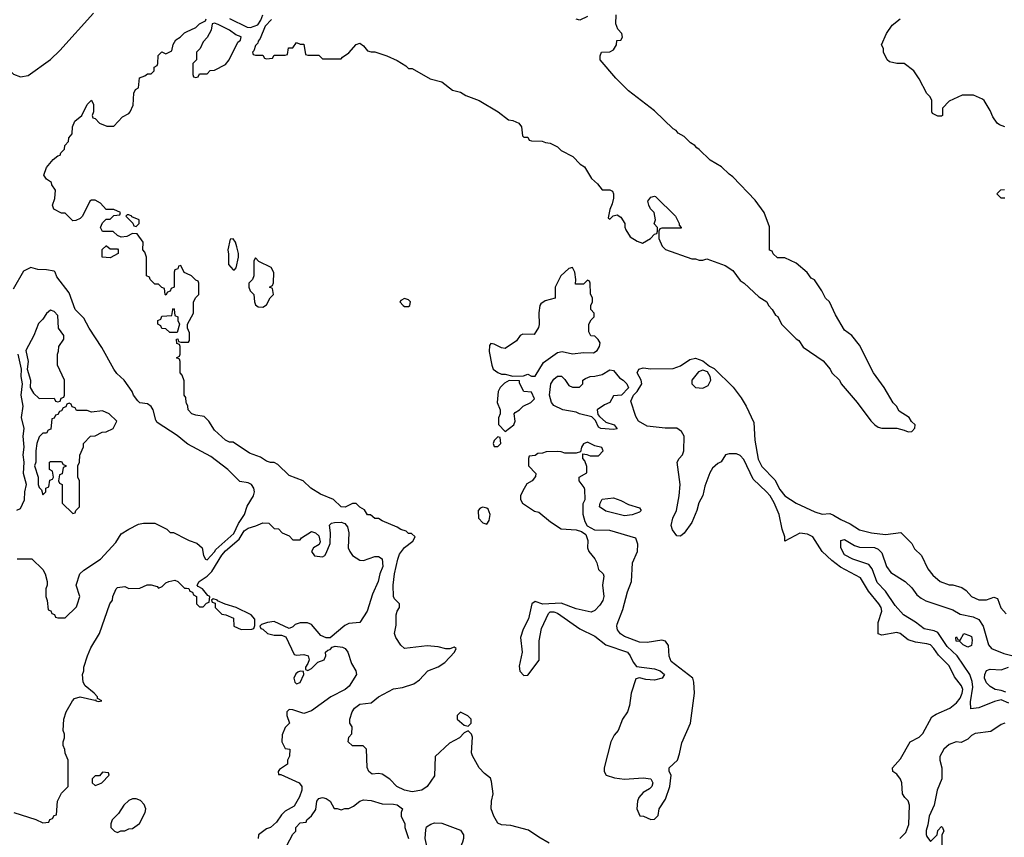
# Model space of a CAD drawing. Header units: inches. Extents: x 2671394 to 2765652, y 830470 to 955458.
# Tile 20 of 256: x 2689105 to 2694386, y 860617 to 865005. Entities that reach past the tile are written whole.
import ezdxf

# ---------------------------------------------------------------- set-up
doc = ezdxf.new("R2010")
doc.units = ezdxf.units.IN
doc.header["$MEASUREMENT"] = 0
doc.layers.add('C6886', color=7, linetype='Continuous')
doc.layers.add('C6896', color=7, linetype='Continuous')

msp = doc.modelspace()

# ---------------------------------------------------------------- linework, layer by layer
at = {"layer": 'C6886', "color": 2}
for points, elevation in [([(2688670, 865011.3), (2688711.6, 864991.6), (2688790, 864982), (2688810, 864972), (2688843.6, 864943.6), (2688870, 864914), (2688890, 864912), (2688972, 864830), (2688990, 864794), (2689071.6, 864711.6), (2689110, 864698), (2689150, 864704.7), (2689270, 864790.8), (2689320.1, 864839.9), (2689501, 865039)], 26), ([(2690000, 863642.3), (2689988, 863648), (2689970, 863686), (2689958, 863682), (2689952.7, 863667.3), (2689938, 863662), (2689934, 863650), (2689934, 863570), (2689918, 863562), (2689912.7, 863547.3), (2689898, 863542), (2689890, 863526), (2689886, 863530), (2689882, 863562), (2689867.3, 863567.3), (2689850, 863586), (2689830, 863586), (2689806, 863610), (2689802, 863622), (2689786, 863630), (2689786, 863730), (2689776.4, 863756.4), (2689766, 863770), (2689768, 863810), (2689734.6, 863854.6), (2689710, 863858), (2689679.6, 863840.4), (2689650, 863838), (2689630, 863846), (2689607.3, 863867.3), (2689548.7, 863868.7), (2689538, 863890), (2689550, 863914), (2689570, 863934), (2689590, 863934), (2689610, 863954), (2689642, 863958), (2689646, 863970), (2689610, 863986), (2689570, 863986), (2689539.3, 864019.3), (2689510, 864035.3), (2689490, 864035.3), (2689482, 864030), (2689442, 863950), (2689430, 863938), (2689407.3, 863927.3), (2689390, 863926), (2689350, 863966), (2689330, 863966), (2689288.4, 863988.4), (2689282, 864010), (2689294.6, 864045.4), (2689298, 864090), (2689278, 864118), (2689275.3, 864130), (2689248.7, 864148.7), (2689235.3, 864170), (2689250, 864211.3), (2689285.6, 864254.4), (2689310, 864274), (2689322, 864278), (2689326, 864290), (2689346, 864310), (2689348, 864330), (2689368, 864350), (2689368.7, 864371.3), (2689387.3, 864392.7), (2689388.7, 864428.7), (2689400.2, 864459.8), (2689438, 864490), (2689468, 864550), (2689490, 864572), (2689502, 864550), (2689502, 864510), (2689494, 864490), (2689498, 864478), (2689510, 864474), (2689534, 864450), (2689572.7, 864432.7), (2689610, 864434), (2689656.4, 864483.6), (2689690, 864502), (2689698, 864510), (2689714.6, 864545.4), (2689718, 864610), (2689726, 864630), (2689742, 864638), (2689747.3, 864692.7), (2689776.4, 864703.6), (2689790, 864714), (2689810, 864714), (2689826, 864730), (2689826, 864750), (2689842, 864758), (2689846, 864770), (2689847.3, 864812.7), (2689868.4, 864831.6), (2689890, 864822), (2689922, 864838), (2689928.4, 864871.6), (2689943.1, 864896.9), (2689966, 864910), (2689990, 864934), (2690000, 864938.7)], 22), ([(2690000, 862732.7), (2689950, 862773.2), (2689842.9, 862842.9), (2689835.1, 862855.1), (2689822, 862910), (2689810, 862929.2), (2689790, 862942.7), (2689750, 862949), (2689738.6, 862958.6), (2689715.3, 862990), (2689709, 863010), (2689666, 863070), (2689626.7, 863106.7), (2689610, 863129.2), (2689546.2, 863246.2), (2689478, 863350), (2689450, 863402), (2689402.7, 863450), (2689370, 863539), (2689304.7, 863624.7), (2689295.3, 863650), (2689290, 863655.3), (2689250, 863662), (2689203.1, 863663.1), (2689164.7, 863675.3), (2689125.4, 863654.6), (2689070, 863558)], 26), ([(2690000, 862946), (2689998, 862950), (2689996.4, 862976.4), (2689988, 862990), (2689987.3, 863067.3), (2689976.4, 863096.4), (2689966, 863110), (2689966, 863170), (2689962, 863182), (2689946, 863190), (2689962, 863198), (2689966, 863210), (2689966, 863250), (2689962, 863262), (2689947.3, 863267.3), (2689946, 863290), (2689952.7, 863292.7), (2689958, 863278), (2689970, 863274), (2690000, 863274)], 22), ([(2689090, 862372), (2689110, 862382), (2689131.9, 862428.1), (2689133.2, 862470), (2689141.2, 862510), (2689125.2, 862570), (2689128.7, 862630), (2689124, 862670), (2689129, 862710), (2689124, 862770), (2689129, 862810), (2689115.3, 862870), (2689124, 862930), (2689114, 862990), (2689121.2, 863050), (2689114, 863090), (2689115.3, 863130), (2689098, 863210)], 30), ([(2689091.6, 862111.6), (2689170, 862112), (2689230, 862054), (2689242, 862030), (2689252, 861990), (2689252, 861970), (2689244.7, 861950), (2689244.7, 861910), (2689252.7, 861887.3), (2689258, 861838), (2689272.7, 861832.7), (2689278, 861818), (2689292.7, 861812.7), (2689298, 861798), (2689310, 861794), (2689350, 861794), (2689410, 861854), (2689415.3, 861870), (2689428, 861910), (2689408.7, 861970), (2689428.7, 862030), (2689449.4, 862050.6), (2689539, 862110), (2689621.5, 862198.5), (2689650, 862244.7), (2689690, 862271.3), (2689743.1, 862296.9), (2689770, 862302), (2689830, 862302), (2689894, 862270), (2689912.7, 862252.7), (2689930, 862252), (2690000, 862217)], 26), ([(2689074, 860750), (2689191.6, 860711.6), (2689230, 860694), (2689262, 860698), (2689267.3, 860712.7), (2689282, 860718), (2689290, 860734), (2689302, 860738), (2689308, 860810), (2689330, 860854), (2689366, 860890), (2689366, 861030), (2689348.4, 861068.4), (2689347.3, 861087.3), (2689338, 861110), (2689338, 861130), (2689346, 861150), (2689346, 861170), (2689338, 861190), (2689342, 861250), (2689355.3, 861290), (2689388.7, 861350), (2689399, 861361), (2689430, 861370.7), (2689508, 861352), (2689514, 861354), (2689514, 861350), (2689530, 861346), (2689546, 861350), (2689522, 861362), (2689522, 861370), (2689504, 861390), (2689457.2, 861430), (2689445.2, 861450), (2689442, 861490), (2689448.7, 861510), (2689448.7, 861530), (2689469, 861590), (2689486.8, 861633.2), (2689534, 861710), (2689589.3, 861870), (2689604, 861890), (2689605.2, 861910), (2689622, 861950), (2689630, 861958), (2689670, 861962), (2689690, 861952), (2689750, 861954), (2689788.9, 861971.1), (2689810, 861972), (2689842, 861962), (2689850, 861954), (2689870, 861962), (2689890, 861982), (2689906, 861990), (2689936.9, 861996.9), (2689954, 861990), (2689990, 861954), (2690000, 861953.4)], 22)]:
    msp.add_lwpolyline(points, dxfattribs=dict(at, elevation=elevation))
for points, elevation in [([(2689690, 863958), (2689682, 863958), (2689674, 863950), (2689712.7, 863912.7), (2689718, 863898), (2689730, 863894), (2689746, 863910), (2689746, 863930), (2689706, 863946), (2689706, 863950)], 22), ([(2689590, 863774), (2689630, 863774), (2689634, 863770), (2689634, 863750), (2689590, 863726), (2689548, 863730), (2689548.4, 863771.6), (2689568.4, 863791.6), (2689571.6, 863791.6)], 22), ([(2689270, 863446), (2689250, 863428), (2689230, 863398), (2689206.4, 863373.6), (2689181, 863310), (2689138.8, 863230), (2689150.7, 863170), (2689144.7, 863130), (2689162.8, 863070), (2689161, 863030), (2689179.8, 862999.8), (2689210, 862972), (2689290, 862974), (2689298, 862958), (2689310, 862954), (2689322, 862958), (2689327.3, 862972.7), (2689342, 862978), (2689346, 862990), (2689346, 863070), (2689308, 863150), (2689308, 863210), (2689314, 863226), (2689315.3, 863250), (2689342, 863290), (2689342, 863310), (2689314, 863350), (2689310, 863418), (2689290, 863438)], 30), ([(2689910, 863326), (2689890, 863346), (2689867.3, 863347.3), (2689862, 863362), (2689846, 863370), (2689846, 863390), (2689862, 863398), (2689867.3, 863412.7), (2689922, 863418), (2689926, 863450), (2689930, 863454), (2689934, 863450), (2689938, 863418), (2689954, 863410), (2689954, 863390), (2689962, 863370), (2689950, 863326)], 22), ([(2689370, 862946), (2689358, 862942), (2689352.7, 862927.3), (2689338, 862922), (2689330, 862906), (2689318, 862902), (2689310, 862886), (2689298, 862882), (2689290, 862866), (2689278, 862862), (2689272.7, 862807.3), (2689258, 862802), (2689250, 862786), (2689230, 862786), (2689210, 862766), (2689198, 862730), (2689191.3, 862690), (2689191.3, 862630), (2689184.7, 862610), (2689204.7, 862550), (2689204.7, 862510), (2689210, 862494), (2689222, 862482), (2689230, 862454), (2689246, 862470), (2689246, 862490), (2689262, 862498), (2689267.3, 862532.7), (2689282, 862538), (2689286, 862550), (2689282, 862582), (2689266, 862590), (2689266, 862630), (2689270, 862634), (2689330, 862634), (2689338, 862618), (2689352.7, 862612.7), (2689352.7, 862607.3), (2689338, 862602), (2689332.7, 862567.3), (2689318, 862562), (2689314, 862530), (2689318, 862518), (2689334, 862510), (2689334, 862410), (2689390, 862354), (2689402, 862358), (2689406, 862370), (2689426, 862390), (2689426, 862530), (2689418, 862550), (2689418, 862610), (2689426, 862630), (2689427.3, 862667.3), (2689447.3, 862712.7), (2689448, 862730), (2689486, 862770), (2689510, 862772), (2689548.4, 862791.6), (2689570, 862792), (2689606, 862810), (2689626, 862850), (2689586, 862890), (2689550, 862906), (2689490, 862898), (2689467.3, 862907.3), (2689410, 862908), (2689402, 862922), (2689387.3, 862927.3), (2689382, 862942)], 30), ([(2689550, 860966), (2689532.7, 860947.3), (2689510, 860946), (2689494, 860930), (2689494, 860910), (2689510, 860894), (2689530, 860902), (2689546, 860910), (2689586, 860950), (2689582, 860962)], 22), ([(2689730, 860824), (2689710, 860824), (2689690, 860814), (2689664.7, 860790), (2689635.3, 860744.7), (2689602, 860710), (2689594, 860690), (2689594, 860670), (2689614, 860650), (2689630, 860642), (2689648.4, 860651.6), (2689670, 860652), (2689690, 860662), (2689710, 860664.7), (2689748.4, 860691.6), (2689778, 860750), (2689782, 860770), (2689773.6, 860793.6), (2689753.6, 860813.6)], 22)]:
    msp.add_lwpolyline(points, close=True, dxfattribs=dict(at, elevation=elevation))
at = {"layer": 'C6896', "color": 2}
for points, elevation in [([(2690000, 864938.7), (2690050, 864962), (2690070, 864982), (2690102, 864998), (2690106, 865010)], 22), ([(2690230, 865011), (2690324.9, 864964.9), (2690343.5, 864963.5), (2690383.1, 864976.9), (2690398.6, 865001.4), (2690409.6, 865030.4)], 22), ([(2690455.3, 865004.7), (2690422, 864970), (2690396, 864904), (2690384.7, 864890), (2690382, 864878), (2690370, 864866), (2690362, 864838), (2690354, 864830), (2690358, 864818), (2690370, 864814), (2690410, 864814), (2690418, 864798), (2690430, 864794), (2690462, 864798), (2690470, 864814), (2690530, 864814), (2690542, 864818), (2690547.3, 864852.7), (2690570, 864854), (2690590, 864882), (2690610, 864874), (2690630, 864874), (2690638, 864818), (2690650, 864814), (2690710, 864814), (2690730, 864794), (2690830, 864794), (2690836.4, 864803.6), (2690870, 864826), (2690910, 864872), (2690930, 864878), (2690950, 864864.7), (2690970, 864838), (2690990, 864831.3), (2691010, 864831.3), (2691074, 864810), (2691130, 864784.7), (2691176.8, 864756.8), (2691190, 864742), (2691210, 864742), (2691306.8, 864686.8), (2691370.4, 864670.4), (2691426, 864626), (2691470, 864614.8), (2691498, 864598), (2691570, 864571), (2691671.3, 864510), (2691727.7, 864467.7), (2691750, 864463.8), (2691782.8, 864450), (2691797.3, 864430), (2691802, 864382), (2691810, 864374), (2691830, 864374), (2691838, 864358), (2691850, 864354), (2691907.3, 864352.7), (2691924.7, 864344.7), (2691950, 864342), (2691990, 864322), (2692010, 864302), (2692072, 864270), (2692112, 864230), (2692134.4, 864214.4), (2692171.6, 864151.6), (2692203.6, 864123.6), (2692230, 864092), (2692270, 864091.3), (2692284.7, 864084.7), (2692290.6, 864070.6), (2692290, 864046), (2692284, 864016), (2692270, 863986), (2692262, 863942), (2692270, 863934), (2692288, 863952), (2692310, 863958), (2692330, 863944.7), (2692350.8, 863910), (2692351, 863891), (2692356.9, 863876.9), (2692379.6, 863839.6), (2692416.9, 863816.9), (2692445.4, 863805.4), (2692488, 863830), (2692510, 863854), (2692522, 863858), (2692526, 863870), (2692526, 863890), (2692509.1, 863909.1), (2692515.3, 863930), (2692509, 863970), (2692489.2, 863990), (2692479, 864010), (2692475.3, 864030), (2692490, 864052), (2692510, 864058), (2692515.3, 864055.3), (2692622, 863950), (2692642, 863910), (2692642, 863902), (2692654, 863890), (2692654, 863886), (2692550, 863886), (2692538, 863882), (2692534, 863870), (2692534, 863830), (2692552, 863790), (2692570, 863772), (2692710, 863722), (2692730, 863722), (2692750, 863714), (2692770, 863714), (2692790, 863722), (2692890, 863684.7), (2692930, 863658), (2692970, 863604.7), (2692990.7, 863590.7), (2693070, 863518), (2693112, 863490), (2693122, 863470), (2693142, 863450), (2693159.6, 863419.6), (2693170.9, 863410.9), (2693192, 863370), (2693270, 863292), (2693283.6, 863283.6), (2693307.1, 863247.1), (2693414.4, 863174.4), (2693452, 863130), (2693462, 863110), (2693502, 863070), (2693512, 863050), (2693598, 862950), (2693670, 862852), (2693692, 862830), (2693710, 862818), (2693730, 862812), (2693810, 862812), (2693850, 862802), (2693870, 862792), (2693890, 862794), (2693907.3, 862812.7), (2693908, 862830), (2693888.7, 862848.7), (2693875.3, 862870), (2693823.1, 862903.1), (2693808, 862930), (2693790, 862948), (2693741.2, 863030), (2693685.2, 863110), (2693610, 863258), (2693569, 863309), (2693530, 863338), (2693480.2, 863420.2), (2693448, 863490), (2693428, 863510), (2693408, 863550), (2693368.4, 863608.4), (2693350, 863618), (2693328.4, 863648.4), (2693270, 863698), (2693210, 863726), (2693170, 863726), (2693147.3, 863747.3), (2693142, 863762), (2693127.3, 863767.3), (2693127.3, 863892.7), (2693099, 863970), (2693050, 864035.3), (2692930, 864162), (2692910, 864175.3), (2692870, 864215.3), (2692808, 864250), (2692750, 864308), (2692736.4, 864316.4), (2692726, 864330), (2692703.1, 864343.1), (2692670, 864378), (2692636.4, 864396.4), (2692626, 864410), (2692610, 864418), (2692510, 864515.3), (2692370, 864622), (2692302, 864690), (2692218, 864790), (2692218, 864810), (2692226, 864830), (2692270, 864832), (2692290, 864842), (2692306, 864870), (2692307.3, 864892.7), (2692330, 864894), (2692338, 864910), (2692335.3, 864930), (2692314, 864954), (2692303.1, 864983.1), (2692304, 865030)], 22), ([(2692150, 865022), (2692110, 865002), (2692090, 865008)], 22), ([(2694390, 864429.2), (2694360.2, 864440.2), (2694348, 864450), (2694324, 864484), (2694310, 864518), (2694278, 864570), (2694270, 864578), (2694220.4, 864600.4), (2694159.6, 864600.4), (2694090, 864568), (2694054, 864530), (2694054, 864490), (2694050, 864486), (2694030, 864486), (2694002, 864502), (2693998, 864510), (2693998, 864570), (2693988, 864590), (2693970, 864608), (2693930, 864688), (2693902, 864730), (2693850, 864768.7), (2693810, 864768.7), (2693770, 864778), (2693758, 864790), (2693738, 864830), (2693738, 864850), (2693728, 864870), (2693755.3, 864930), (2693785.2, 864974.8), (2693828, 865010)], 18), ([(2694390, 864046), (2694370, 864046), (2694346, 864070), (2694368.4, 864091.6), (2694387.3, 864092.7)], 18), ([(2690000, 863274), (2690010, 863274), (2690016.4, 863283.6), (2690016.4, 863323.6), (2690006, 863350), (2690006, 863370), (2690038, 863430), (2690038, 863490), (2690050, 863514), (2690066, 863530), (2690066, 863590), (2690062, 863602), (2690050, 863606), (2690026, 863630), (2690000, 863642.3)], 22), ([(2693826, 860610), (2693858, 860642), (2693874, 860686), (2693877.4, 860790), (2693870, 860812.7), (2693852.7, 860830), (2693841.2, 860850), (2693837.2, 860910), (2693830, 860928), (2693810, 860955.3), (2693788, 860970), (2693786, 860990), (2693830, 861038), (2693882, 861130), (2693930, 861154.8), (2693950, 861174.8), (2693997.5, 861262.5), (2694021.6, 861278.4), (2694094, 861310), (2694130, 861338.8), (2694150, 861364), (2694159.6, 861390), (2694163.7, 861410), (2694156, 861430), (2694118.9, 861478.9), (2694090, 861537.2), (2694033.6, 861593.6), (2694009, 861630), (2693990, 861649), (2693970, 861656), (2693910, 861664), (2693870, 861677.2), (2693828, 861710), (2693810, 861716), (2693730, 861702), (2693710, 861708), (2693709, 861770), (2693729, 861830), (2693725.2, 861850), (2693714, 861870), (2693658, 861938), (2693615.3, 862010), (2693507.3, 862067.3), (2693461.6, 862101.6), (2693409, 862150), (2693359, 862230), (2693330, 862244), (2693290, 862248.7), (2693210, 862206), (2693209, 862230), (2693195.1, 862270), (2693178, 862350), (2693152.3, 862412.3), (2693130, 862449.4), (2693111, 862471), (2693039.4, 862539.4), (2692990, 862644), (2692970, 862665.2), (2692950, 862675.3), (2692910, 862675.3), (2692891.1, 862668.9), (2692867.5, 862632.5), (2692850, 862623.7), (2692821.5, 862598.5), (2692806.4, 862573.6), (2692779.6, 862500.4), (2692768.7, 862451.3), (2692748.7, 862411.3), (2692737.1, 862370), (2692710, 862306), (2692670, 862249.3), (2692650, 862233.2), (2692630, 862235.3), (2692606.8, 862266.8), (2692599.3, 862290), (2692609.2, 862329.2), (2692627.6, 862370), (2692642.9, 862450), (2692647, 862510), (2692632.3, 862630), (2692642.7, 862650), (2692660.9, 862670), (2692667.6, 862690), (2692669.4, 862770), (2692654.9, 862794.9), (2692630, 862812.3), (2692568.1, 862811.9), (2692470, 862822.9), (2692424.5, 862850), (2692410, 862875.3), (2692383.1, 862956.9), (2692398, 862990), (2692418, 863010), (2692442, 863050), (2692438, 863070), (2692418, 863110), (2692426, 863130), (2692450, 863136), (2692490.9, 863130.9), (2692610, 863133.4), (2692650, 863147.7), (2692699.1, 863180.9), (2692730, 863187.7), (2692770, 863173), (2692805.2, 863145.2), (2692830, 863132.7), (2692931.7, 863031.7), (2692975.4, 862975.4), (2693001.6, 862930), (2693043.4, 862843.4), (2693048.1, 862748.1), (2693066.4, 862646.4), (2693086.7, 862606.7), (2693156, 862536), (2693182.5, 862482.5), (2693209, 862449), (2693270.8, 862410), (2693370, 862363.7), (2693410, 862350.5), (2693450, 862354), (2693470, 862346), (2693510, 862321.6), (2693559.9, 862299.9), (2693610, 862266.8), (2693674, 862250), (2693750, 862242), (2693832, 862252), (2693890, 862194), (2693905.4, 862165.4), (2693942, 862130), (2693976.9, 862056.9), (2694003.5, 862023.5), (2694042, 861990), (2694090, 861971.3), (2694110.9, 861970.9), (2694158, 861958), (2694182, 861942), (2694211.3, 861910), (2694250, 861891), (2694290, 861891), (2694330, 861904.7), (2694350, 861898), (2694367.9, 861847.9), (2694396.8, 861816.8)], 18), ([(2691945.7, 860585.7), (2691890, 860617), (2691835.1, 860655.1), (2691740.5, 860680.5), (2691690, 860683.5), (2691670, 860692.3), (2691647.8, 860730), (2691634.7, 860770), (2691635.4, 860810), (2691644.2, 860850), (2691636.6, 860916.6), (2691630, 860934), (2691598.6, 860958.6), (2691569.4, 860989.4), (2691534.6, 861054.6), (2691528.7, 861070), (2691533.6, 861153.6), (2691528, 861170), (2691510, 861188), (2691490, 861178), (2691464.7, 861150), (2691410, 861121.2), (2691334, 861050), (2691330, 860946), (2691290.8, 860889.2), (2691262, 860870), (2691210, 860860.9), (2691170, 860869.6), (2691129, 860890), (2691090, 860928.7), (2691050, 860955.3), (2691030, 860959), (2690996.4, 860956.4), (2690978, 860970), (2690968.9, 860991.1), (2690966, 861090), (2690947.3, 861107.3), (2690890, 861108), (2690868, 861130), (2690870, 861154), (2690887.3, 861172.7), (2690888, 861210), (2690875.3, 861230), (2690875.3, 861250), (2690889, 861290), (2690901.2, 861310), (2690930, 861330.6), (2690990, 861338.8), (2691029.6, 861370.4), (2691110, 861414), (2691159.3, 861420.7), (2691219, 861441), (2691250, 861462), (2691295.3, 861510), (2691350, 861531), (2691385.6, 861554.4), (2691438, 861610), (2691446, 861630), (2691436.4, 861636.4), (2691412, 861628), (2691391.3, 861628.7), (2691350, 861639.6), (2691290, 861643.7), (2691170, 861629.2), (2691150, 861648), (2691122, 861690), (2691115.3, 861710), (2691124.7, 861755.3), (2691124, 861810), (2691129.2, 861830.8), (2691142, 861850), (2691142, 861870), (2691116, 861896), (2691109.5, 861909.5), (2691108, 861970), (2691116, 862030), (2691132.8, 862110), (2691143.1, 862136.9), (2691170, 862171.3), (2691214.6, 862205.4), (2691226, 862230), (2691207.3, 862247.3), (2691190, 862248), (2691179, 862259), (2691150, 862268.7), (2691130, 862282), (2691050, 862315.3), (2691030, 862328), (2691010, 862328), (2690987.3, 862347.3), (2690970, 862348), (2690954.6, 862374.6), (2690930, 862388), (2690910, 862408), (2690890, 862408), (2690851, 862389), (2690829.5, 862389.5), (2690789.3, 862429.3), (2690718, 862458), (2690666, 862490), (2690626, 862530), (2690550, 862558), (2690490, 862618), (2690470, 862628), (2690450, 862628), (2690430, 862635.3), (2690396.5, 862656.5), (2690338, 862678), (2690250, 862738), (2690230, 862738), (2690210, 862748), (2690150, 862802), (2690119, 862850), (2690095.5, 862875.5), (2690050, 862882), (2690028, 862890), (2690008.7, 862910), (2690008, 862930), (2690000, 862946)], 22), ([(2690000, 862217), (2690014, 862210), (2690055.3, 862195.3), (2690084.7, 862170), (2690091.3, 862130), (2690102, 862110), (2690110, 862106.8), (2690150, 862148.2), (2690158, 862162), (2690253.6, 862246.4), (2690279.8, 862300.2), (2690310.7, 862349.3), (2690326.3, 862393.7), (2690359.6, 862450), (2690364.5, 862470), (2690360.9, 862490), (2690348.7, 862510), (2690330, 862519.3), (2690286.6, 862526.6), (2690222, 862590), (2690130, 862661.2), (2690007, 862727), (2690000, 862732.7)], 26), ([(2690000, 861953.4), (2690012.7, 861952.7), (2690018, 861938), (2690032.7, 861932.7), (2690038, 861918), (2690054, 861910), (2690054, 861870), (2690070, 861854), (2690090, 861854), (2690107.3, 861872.7), (2690122, 861878), (2690126, 861910), (2690115.3, 861915.3), (2690086, 861950), (2690062, 861962), (2690058, 861970), (2690068, 861990), (2690110, 862018.4), (2690136, 862044), (2690190, 862130.3), (2690210, 862154.3), (2690282.4, 862217.6), (2690310, 862262), (2690330, 862276.3), (2690372.5, 862287.5), (2690410, 862304.7), (2690442, 862302), (2690470, 862274), (2690492.7, 862272.7), (2690514, 862250), (2690550, 862234), (2690570, 862214), (2690610, 862214), (2690616.4, 862223.6), (2690670, 862258), (2690691.6, 862251.6), (2690710, 862234), (2690716.9, 862203.1), (2690711, 862189), (2690682, 862170), (2690671.3, 862150), (2690687.1, 862127.1), (2690730, 862122.8), (2690742, 862130), (2690750, 862142), (2690770, 862194), (2690773.2, 862250), (2690767.3, 862292.7), (2690778, 862302), (2690794, 862306), (2690830, 862307.3), (2690850, 862300.7), (2690863.4, 862283.4), (2690870.6, 862250), (2690867.7, 862170), (2690875.5, 862150), (2690890.7, 862130), (2690930, 862104.9), (2690950, 862102), (2691010, 862124), (2691030, 862124), (2691050.3, 862110.4), (2691053.7, 862070), (2691037.1, 862030), (2691028, 861990), (2690998.3, 861921.7), (2690968.2, 861830), (2690930, 861769.3), (2690870, 861764), (2690850, 861754), (2690770, 861688), (2690750, 861688), (2690720.2, 861700.2), (2690670, 861758), (2690648.4, 861768.4), (2690610, 861768.7), (2690582, 861758), (2690570, 861746), (2690550, 861738), (2690470, 861775.3), (2690434, 861770), (2690402, 861758), (2690394, 861750), (2690398, 861738), (2690410, 861734), (2690434, 861710), (2690470, 861702), (2690510, 861702), (2690532.7, 861692.7), (2690578, 861598), (2690590, 861594), (2690630, 861598), (2690652, 861590), (2690658, 861570), (2690651.1, 861548.9), (2690638, 861530), (2690638, 861518), (2690650, 861512), (2690670, 861522.8), (2690703.7, 861556.3), (2690739, 861570), (2690748, 861590), (2690746, 861610), (2690758, 861622), (2690770, 861624.7), (2690782, 861638), (2690797.2, 861642.8), (2690837.5, 861637.5), (2690850.2, 861630.2), (2690866, 861610), (2690884.6, 861550), (2690908.5, 861510), (2690912.2, 861490), (2690871.7, 861428.3), (2690850.3, 861409.7), (2690774.8, 861370), (2690670, 861296.3), (2690630, 861282), (2690570, 861301.2), (2690550, 861302), (2690538, 861290), (2690538, 861270), (2690552, 861230), (2690530, 861206), (2690512.7, 861167.3), (2690512, 861130), (2690530, 861094), (2690554, 861090), (2690552.7, 861052.7), (2690542, 861030), (2690542, 861010), (2690499.6, 860980.4), (2690492, 860970), (2690494, 860954), (2690506, 860954), (2690604.7, 860910), (2690618.8, 860890), (2690618.8, 860870), (2690606.8, 860833.2), (2690576.9, 860783.1), (2690530, 860758), (2690510, 860738), (2690482, 860698), (2690451.1, 860668.9), (2690430, 860662), (2690386, 860630), (2690384.7, 860610)], 22), ([(2694410, 861337.2), (2694370, 861354.5), (2694333.5, 861346.5), (2694250, 861312), (2694206.6, 861306.6), (2694204.4, 861344.4), (2694217.5, 861422.5), (2694213.5, 861453.5), (2694200.7, 861490), (2694133.7, 861590), (2694080.4, 861640.4), (2694030, 861716), (2694010, 861725.1), (2693956.3, 861736.3), (2693910, 861771.2), (2693845.2, 861810), (2693800.9, 861860.9), (2693750, 861936.9), (2693704.9, 861984.9), (2693677.2, 862057.2), (2693660.5, 862080.5), (2693573.2, 862110), (2693530, 862133.2), (2693509.6, 862170), (2693509, 862210), (2693530, 862214.8), (2693583.4, 862183.4), (2693610, 862174.6), (2693690, 862172.2), (2693710, 862163.8), (2693730, 862142.8), (2693754.4, 862070), (2693777.4, 862037.4), (2693855.5, 861990), (2693890, 861955.5), (2693917.7, 861917.8), (2693939.7, 861899.7), (2693966, 861886), (2694110, 861837.8), (2694150, 861814.6), (2694219.6, 861799.6), (2694250, 861785.5), (2694272.4, 861750), (2694301, 861650), (2694318, 861630), (2694383.4, 861603.4), (2694479.3, 861579.3)], 14), ([(2694394.9, 861394.9), (2694370, 861404.7), (2694338, 861410), (2694310, 861426), (2694290, 861445.2), (2694280.7, 861470), (2694282, 861490), (2694290, 861511.3), (2694310, 861518.8), (2694370, 861516.3), (2694408, 861530)], 10), ([(2694390, 861228.7), (2694370, 861222), (2694314.8, 861185.2), (2694230, 861174), (2694210, 861164), (2694190, 861144), (2694154.4, 861125.6), (2694128.9, 861128.9), (2694090, 861115.1), (2694062, 861090), (2694040.7, 861050), (2694041, 861030), (2694051, 860990), (2694051, 860930), (2694026, 860870), (2694010.7, 860790), (2693982.8, 860730), (2693976.9, 860683.1), (2693967.3, 860652.7), (2693967.5, 860632.5), (2693970, 860622), (2693990, 860594), (2694026, 860630), (2694030, 860654), (2694050, 860674), (2694054, 860670), (2694062, 860650), (2694052, 860630), (2694052, 860550)], 18), ([(2690520.4, 860539.6), (2690570, 860634), (2690586, 860650), (2690586, 860670), (2690610, 860694), (2690642, 860698), (2690646, 860710), (2690670, 860732), (2690693.2, 860766.8), (2690699, 860810), (2690710, 860824.7), (2690730, 860831.3), (2690750, 860826), (2690771.3, 860810), (2690792, 860772), (2690808, 860772), (2690830, 860764.7), (2690850, 860771.3), (2690870, 860771.3), (2690895.5, 860784.5), (2690930, 860811.3), (2690950, 860818), (2690990, 860814.8), (2691050, 860797.3), (2691110, 860795.5), (2691130.4, 860790.4), (2691158, 860770), (2691151.3, 860750), (2691151.3, 860730), (2691171.3, 860690), (2691171.3, 860670), (2691191.3, 860610)], 22)]:
    msp.add_lwpolyline(points, dxfattribs=dict(at, elevation=elevation))
for points, elevation in [([(2690150, 864986), (2690138, 864982), (2690131.6, 864948.4), (2690111.6, 864908.4), (2690090, 864886), (2690074, 864850), (2690054, 864830), (2690054, 864790), (2690034, 864770), (2690034, 864710), (2690038, 864698), (2690050, 864694), (2690062, 864698), (2690070, 864714), (2690110, 864714), (2690127.3, 864732.7), (2690150, 864734), (2690210, 864764.7), (2690228, 864790), (2690275.3, 864884.7), (2690290, 864894), (2690292.7, 864912.7), (2690264, 864924), (2690230, 864948), (2690170, 864978)], 22), ([(2690250, 863828), (2690234, 863826), (2690221, 863770), (2690225.4, 863745.4), (2690224.7, 863690), (2690250, 863662), (2690258, 863662), (2690267.3, 863672.7), (2690279, 863730), (2690279, 863750), (2690270, 863786), (2690262, 863810)], 22), ([(2690370, 863726), (2690362, 863710), (2690362, 863630), (2690354, 863610), (2690334, 863590), (2690334, 863570), (2690342, 863550), (2690362, 863530), (2690364.7, 863490), (2690370, 863474), (2690383.6, 863463.6), (2690410, 863462), (2690430, 863474), (2690448.4, 863511.6), (2690466, 863530), (2690462, 863562), (2690446, 863570), (2690462, 863578), (2690467.3, 863592.7), (2690468.4, 863648.4), (2690454.6, 863674.6), (2690387.3, 863707.3)], 22), ([(2692070, 863675.3), (2692050, 863669), (2692007.3, 863630), (2691977.3, 863570), (2691978, 863510), (2691924.2, 863495.8), (2691900.3, 863479.7), (2691894.9, 863470), (2691890.6, 863430.6), (2691891, 863369), (2691887.3, 863352.7), (2691864.7, 863315.3), (2691803.4, 863316.6), (2691790, 863309), (2691770, 863281.2), (2691710, 863240.9), (2691690, 863243.7), (2691650, 863264), (2691632.7, 863267.3), (2691624.7, 863255.3), (2691623.5, 863223.5), (2691638, 863150), (2691644.7, 863130), (2691670, 863111.3), (2691690, 863102), (2691710, 863102), (2691750, 863092), (2691807.3, 863092.7), (2691830, 863102), (2691850, 863092), (2691870, 863092), (2691915.6, 863164.4), (2691990, 863218), (2692015.3, 863224.7), (2692070.7, 863210.7), (2692130, 863218.8), (2692183.1, 863216.9), (2692202, 863230), (2692215.3, 863250), (2692218, 863270), (2692208.4, 863288.4), (2692190, 863306), (2692168.7, 863308.7), (2692158, 863330), (2692158, 863370), (2692170, 863394), (2692186, 863410), (2692186, 863430), (2692168, 863450), (2692168.4, 863471.6), (2692178, 863490), (2692178, 863510), (2692167.3, 863532.7), (2692166, 863590), (2692162, 863602), (2692150, 863606), (2692130, 863586), (2692086, 863586), (2692088, 863610), (2692082, 863650)], 22), ([(2691170, 863508.7), (2691150, 863498), (2691144.7, 863490), (2691162, 863470), (2691170, 863464.7), (2691190, 863464.7), (2691198, 863470), (2691202, 863490), (2691190, 863502)], 22), ([(2692290, 862806), (2692222, 862810), (2692210, 862817.2), (2692193.6, 862853.6), (2692173.2, 862873.2), (2692108, 862890), (2692090, 862899), (2692018, 862910), (2691970, 862934), (2691957.2, 862950), (2691947, 862990), (2691954, 863050), (2691970, 863076), (2691990, 863090.8), (2692012, 863092), (2692030, 863074), (2692050, 863042), (2692070, 863032), (2692107.3, 863032.7), (2692126, 863050), (2692126, 863070), (2692140.4, 863079.6), (2692166, 863090), (2692190, 863091), (2692230, 863101), (2692270, 863124.7), (2692290, 863122), (2692322, 863082), (2692342, 863070), (2692362, 863050), (2692371.6, 863028.4), (2692334, 862990), (2692290, 862986), (2692271.3, 862950), (2692242, 862938), (2692202, 862910), (2692206, 862886), (2692215.3, 862875.3), (2692250, 862844.7), (2692294, 862830), (2692310, 862809.4)], 18), ([(2692770, 863123.7), (2692745.3, 863114.7), (2692710.8, 863070), (2692711, 863050), (2692730, 863031), (2692770, 863026.8), (2692798.4, 863041.6), (2692812.3, 863070), (2692809.4, 863090), (2692794.5, 863114.5)], 18), ([(2691730, 863068), (2691705.4, 863054.6), (2691682, 863030), (2691672, 863010), (2691666, 862950), (2691682, 862910), (2691682, 862890), (2691672.7, 862867.3), (2691672.7, 862832.7), (2691710, 862794), (2691755.3, 862830), (2691762, 862850), (2691758, 862890), (2691763.1, 862896.9), (2691786, 862910), (2691806, 862930), (2691846, 862950), (2691866, 862970), (2691850, 863006), (2691808.9, 863008.9), (2691786, 863054), (2691786, 863066)], 22), ([(2691670, 862766), (2691650, 862746), (2691644.7, 862730), (2691650, 862714), (2691670, 862714), (2691686, 862730), (2691682, 862762)], 22), ([(2692150, 862737.2), (2692130, 862728), (2692118, 862710), (2692114, 862686), (2692090, 862678), (2692030, 862678), (2692010, 862686), (2691987.3, 862687.3), (2691930, 862686), (2691910, 862678), (2691883.6, 862676.4), (2691870, 862666), (2691838, 862662), (2691834, 862650), (2691834, 862610), (2691874, 862570), (2691872.7, 862552.7), (2691854, 862530), (2691825.4, 862514.6), (2691803.6, 862476.4), (2691792, 862450), (2691792, 862430), (2691802, 862410), (2691866.4, 862366.4), (2691890, 862362), (2691952, 862310), (2692010, 862272), (2692090, 862267.3), (2692118.8, 862258.8), (2692142, 862242), (2692152, 862210), (2692151.3, 862170), (2692158, 862150), (2692190.7, 862110.7), (2692201, 862090), (2692210, 862054), (2692234, 862030), (2692238, 862018), (2692230.8, 861970), (2692238, 861910), (2692232.2, 861887.8), (2692216.7, 861863.3), (2692190, 861833.2), (2692170, 861825.6), (2692090, 861843), (2692010, 861874), (2691911.6, 861868.4), (2691870, 861882), (2691852, 861870), (2691834.8, 861790), (2691805.5, 861734.5), (2691790.8, 861690), (2691801, 861610), (2691784.5, 861535.5), (2691788, 861508), (2691810, 861486), (2691830, 861486.8), (2691892.3, 861567.7), (2691892.1, 861672.1), (2691903.3, 861736.7), (2691941.5, 861818.5), (2691950, 861826), (2691970, 861827.3), (2691990, 861819.1), (2692110, 861735.3), (2692190, 861695.6), (2692249.3, 861649.3), (2692364.9, 861610), (2692380.3, 861590), (2692396, 861556), (2692414.2, 861534.2), (2692510, 861521.3), (2692541, 861510), (2692564.7, 861490), (2692552, 861470), (2692510, 861460.7), (2692462.9, 861462.9), (2692430, 861473.2), (2692410, 861468), (2692384.7, 861390), (2692375.3, 861324.7), (2692364.7, 861290), (2692338, 861250), (2692316, 861190), (2692294.4, 861165.6), (2692276, 861130), (2692241, 860990), (2692241, 860970), (2692250.8, 860950.8), (2692295.9, 860935.9), (2692350, 860928), (2692450, 860935.5), (2692491.3, 860930), (2692501, 860910), (2692496, 860890), (2692483.5, 860876.5), (2692450, 860857.2), (2692426.8, 860830), (2692418.8, 860810), (2692416, 860770), (2692432, 860732), (2692451.1, 860731.1), (2692490, 860712), (2692510, 860714), (2692530, 860734), (2692535.3, 860770), (2692570, 860822), (2692593.2, 860890), (2692599, 860950), (2692588.7, 860970), (2692589.2, 860990), (2692632.7, 861030), (2692644.7, 861064.7), (2692656.5, 861123.5), (2692704, 861230), (2692724, 861390), (2692722, 861450), (2692715.3, 861470), (2692600.4, 861560.4), (2692589.7, 861589.7), (2692586, 861646), (2692570, 861669.3), (2692550, 861674), (2692470, 861663), (2692430, 861663.5), (2692350, 861694.7), (2692328.5, 861708.5), (2692312.6, 861730), (2692307.3, 861750), (2692310, 861761), (2692340.8, 861839.2), (2692365.1, 861934.9), (2692387, 861990), (2692391.5, 862090), (2692419.5, 862150), (2692420.9, 862190), (2692410, 862222), (2692270, 862264), (2692190, 862266), (2692150, 862286), (2692138, 862310), (2692128, 862350), (2692128.4, 862408.4), (2692138, 862430), (2692136.4, 862483.6), (2692133.6, 862493.6), (2692106, 862530), (2692106, 862550), (2692147.3, 862572.7), (2692147.3, 862607.3), (2692136.4, 862636.4), (2692126, 862650), (2692126, 862674), (2692148, 862672), (2692164.7, 862664.7), (2692210, 862664.7), (2692235.3, 862690), (2692228.4, 862708.4), (2692190, 862717.2)], 22), ([(2692350, 862342.7), (2692250, 862367.3), (2692216, 862390), (2692218, 862410), (2692230, 862430.6), (2692290, 862438), (2692330, 862424.7), (2692370, 862402), (2692430, 862384.7), (2692438.8, 862370), (2692430, 862361.2), (2692390, 862347)], 18), ([(2691590, 862389), (2691576, 862384), (2691564.7, 862370), (2691566.8, 862330), (2691590, 862304.7), (2691610, 862298), (2691622.7, 862317.3), (2691629.3, 862350), (2691617.5, 862377.5), (2691610, 862384)], 22), ([(2690143.6, 861896.4), (2690134, 861890), (2690138, 861878), (2690154, 861874), (2690154, 861850), (2690190, 861814), (2690211.6, 861811.6), (2690252.7, 861792.7), (2690254, 861750), (2690292.7, 861732.7), (2690350, 861734), (2690362, 861738), (2690367.3, 861752.7), (2690367.3, 861787.3), (2690346, 861810), (2690266, 861850), (2690208, 861868), (2690166, 861886), (2690166, 861890)], 22), ([(2694190, 861638), (2694166, 861650), (2694148.4, 861668.4), (2694128.7, 861670), (2694126, 861690), (2694130, 861692), (2694138, 861678), (2694150, 861674), (2694169.3, 861710.7), (2694199.6, 861699.6), (2694210, 861694), (2694214.4, 861674.4), (2694210, 861646)], 10), ([(2690610, 861508.7), (2690596.9, 861503.1), (2690586, 861494), (2690576, 861470), (2690581, 861450), (2690590, 861441), (2690610, 861447.3), (2690628.7, 861490), (2690627.3, 861507.3)], 22), ([(2691470, 861288), (2691452, 861270), (2691451.3, 861250), (2691490, 861218), (2691510, 861214), (2691526, 861230), (2691526, 861250), (2691508.4, 861268.4)], 22), ([(2691270, 860199.5), (2691263.3, 860203.3), (2691253.2, 860210), (2691246, 860230), (2691259.5, 860310), (2691289.4, 860350), (2691292.1, 860367.9), (2691291.5, 860468.5), (2691297.6, 860530), (2691280.7, 860610), (2691283.6, 860656.4), (2691287.6, 860672.4), (2691310, 860688), (2691330, 860694.9), (2691370, 860692.4), (2691470, 860654.9), (2691486.3, 860630), (2691484.9, 860610), (2691480.3, 860590), (2691395.8, 860390), (2691386.4, 860350), (2691362.4, 860290), (2691332.8, 860247.2), (2691290, 860201.6)], 22)]:
    msp.add_lwpolyline(points, close=True, dxfattribs=dict(at, elevation=elevation))

doc.saveas('drawing.dxf')
